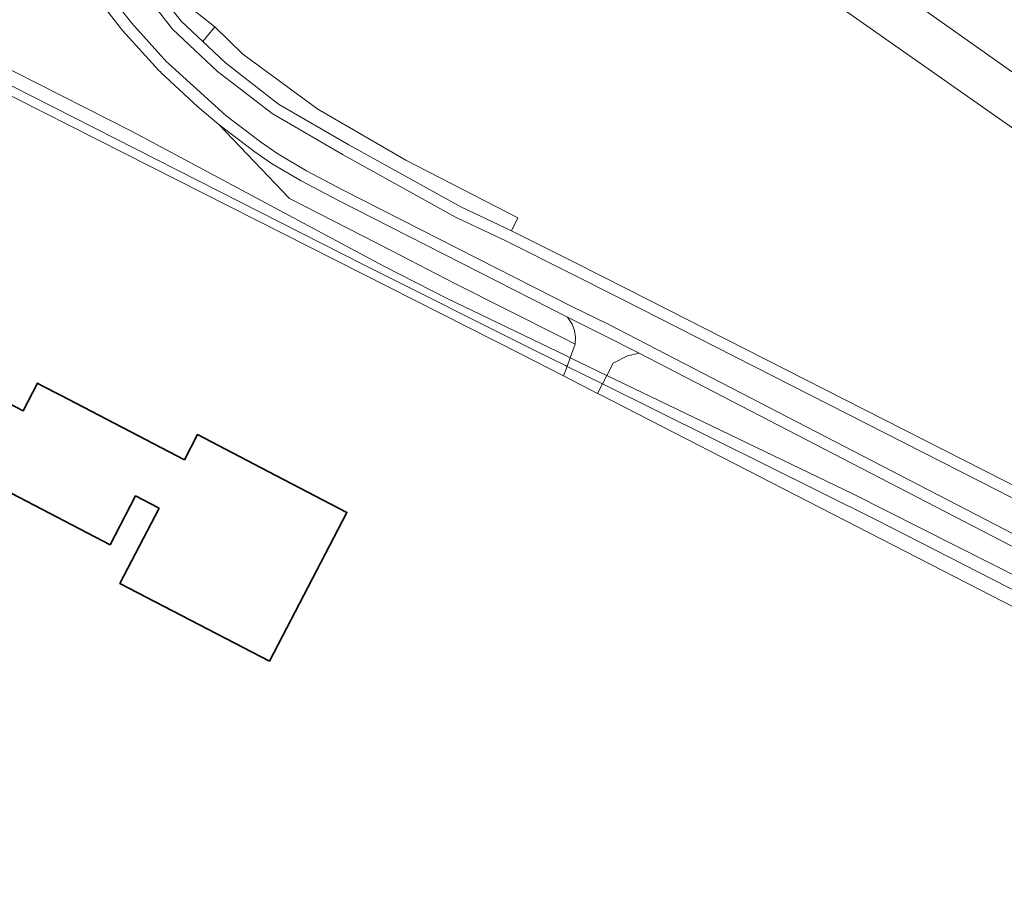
# Model space of a CAD drawing. Extents: x 152761 to 155748, y 459947 to 462743.
# Tile 18 of 256: x 153063 to 153190, y 460894 to 461007. Entities that reach past the tile are written whole.
import ezdxf

# ---------------------------------------------------------------- set-up
doc = ezdxf.new("R2010")
doc.units = 0
doc.header["$LTSCALE"] = 0.75
for name, color, linetype, lineweight in [('B-RO-GR-BEPLANTING_CULTUUR_BOSPLANTSOEN-GV', 251, 'CONTINUOUS', 18), ('B-RO-IE-TERREINAFSCHEIDING_KUNSTMATIG_HEKWERK-G', 251, 'IE-TERREINAFSCHEIDING-KUNSTMATIG', 18), ('B-RO-OG-BEBOUWING-GV', 6, 'CONTINUOUS', 35), ('B-RO-OG-TERREIN_CULTUURSCHEIDING-GV', 251, 'CONTINUOUS', 18), ('B-RO-VH-VERHARDING_ASFALT-GV', 251, 'CONTINUOUS', 18), ('B-RO-VH-VERHARDING_BETONSTRAATSTEEN-GV', 251, 'CONTINUOUS', 18), ('B-RO-VH-VERHARDING_HALFVERHARDING_GRIND-GV', 251, 'CONTINUOUS', 18)]:
    doc.layers.add(name, color=color, linetype=linetype, lineweight=lineweight)
doc.linetypes.add('IE-TERREINAFSCHEIDING-KUNSTMATIG', pattern='A,4,[82,NLCS.SHX,S=0.75,R=90,X=0,Y=0],4,-2', length=10)

msp = doc.modelspace()

# ---------------------------------------------------------------- linework, layer by layer
at = {"layer": 'B-RO-GR-BEPLANTING_CULTUUR_BOSPLANTSOEN-GV', "flags": 128}
for points in [[(153258.652, 460945.631), (153155.297, 461018.14)], [(153083.236, 461009.635), (153087.908, 461005.921), (153091.546, 461002.339), (153101.29, 460995.194), (153112.698, 460988.579), (153127.234, 460981.103), (153126.395, 460979.433), (153134.624, 460975.311), (153141.389, 460971.87), (153190.24, 460947.021), (153223.867, 460929.761)]]:
    msp.add_lwpolyline(points, dxfattribs=at)
at = {"layer": 'B-RO-IE-TERREINAFSCHEIDING_KUNSTMATIG_HEKWERK-G', "flags": 128}
for points in [[(153055.315, 461000), (153127.664, 460963.409), (153133.174, 460960.569)], [(153137.944, 460958.11), (153209.308, 460921.476)]]:
    msp.add_lwpolyline(points, dxfattribs=at)
at = {"layer": 'B-RO-OG-BEBOUWING-GV', "flags": 128}
msp.add_lwpolyline([(153061.529, 460945.285), (153074.303, 460938.633), (153077.612, 460944.986), (153080.667, 460943.396), (153075.587, 460933.639), (153094.983, 460923.54), (153105.04, 460942.853), (153094.828, 460948.17), (153085.646, 460952.951), (153083.945, 460949.685), (153067.849, 460958.066), (153065.403, 460959.34), (153064.875, 460959.615), (153063.022, 460956.056), (153044.894, 460965.495)], dxfattribs=at)
at = {"layer": 'B-RO-OG-TERREIN_CULTUURSCHEIDING-GV', "flags": 128}
for points in [[(153099.81, 461066.986), (153100.174, 461066.705), (153102.184, 461065.15), (153102.221, 461065.122), (153103.302, 461064.286), (153103.854, 461063.858), (153103.902, 461063.82), (153110.553, 461058.709), (153109.424, 461057.591), (153109.549, 461057.506), (153136.138, 461039.331), (153180.831, 461007.488), (153191.306, 461000.088), (153191.431, 461000), (153191.556, 460999.912), (153215.17, 460983.23), (153240.836, 460964.545), (153267.569, 460946.135), (153288.247, 460931.803), (153336.318, 460899.857), (153377.359, 460873.51)], [(153191.306, 461000.088), (153180.831, 461007.488), (153136.138, 461039.331), (153109.549, 461057.506), (153109.424, 461057.591), (153108.076, 461058.645), (153098.77, 461055.511), (153097.181, 461056.803), (153096.232, 461055.813), (153095.904, 461055.471), (153096.686, 461054.809), (153103.735, 461049.011), (153115.443, 461041.431), (153123.287, 461045.775), (153145.978, 461030.55), (153151.955, 461024.561), (153155.297, 461018.14), (153258.652, 460945.631)], [(153075.371, 461039.24), (153071.177, 461036.209), (153070.575, 461034.219), (153070.618, 461032.54), (153071.147, 461027.749), (153072.794, 461022.647), (153076.939, 461015.065), (153083.537, 461006.623), (153086.344, 461003.978), (153087.908, 461005.921), (153083.236, 461009.635), (153079.494, 461013.605), (153077.054, 461017.162), (153075.719, 461020.755), (153075.107, 461024.44), (153074.938, 461028.982), (153075.715, 461034.479), (153077.218, 461038.81), (153079.405, 461041.339), (153085.66, 461047.505), (153091.286, 461052.133), (153092.29, 461052.816), (153094.628, 461055.146), (153093.562, 461056.32)], [(153003.056, 461032.723), (152992.343, 461037.966), (152991.751, 461037.047), (152991.205, 461035.924), (153077.254, 460992.261), (153109.85, 460974.815), (153118.053, 460970.61), (153133.445, 460963.206), (153134.03, 460962.925), (153134.677, 460964.704), (153132.99, 460965.554), (153119.06, 460972.573)], [(153119.06, 460972.573), (153110.859, 460976.817), (153097.574, 460983.595), (153088.417, 460993.198), (153085.704, 460995.512), (153080.878, 460999.96), (153080.908, 461000), (153080.627, 461000.249), (153075.913, 461005.442), (153072.557, 461009.806), (153070.133, 461013.349), (153067.1, 461019.03), (153064.415, 461024.35), (153062.201, 461027.563)]]:
    msp.add_lwpolyline(points, dxfattribs=at)
for points in [[(152989.754, 461032.937), (152989.627, 461032.675), (152987.477, 461028.124), (152992.875, 461025.698), (152995.764, 461030.177), (153056.115, 461000.958), (153107.253, 460974.999), (153129.629, 460963.787), (153133.415, 460961.91), (153133.624, 460961.806), (153134.03, 460962.925), (153133.445, 460963.206), (153118.053, 460970.61), (153109.85, 460974.815), (153077.254, 460992.261), (152991.205, 461035.924)], [(153133.415, 460961.91), (153129.629, 460963.787), (153107.253, 460974.999), (153056.115, 461000.958), (152995.764, 461030.177), (153000, 461028.03), (153023.508, 461016.114), (153055.315, 461000), (153127.664, 460963.409), (153133.174, 460960.569), (153133.624, 460961.806)], [(153087.908, 461005.921), (153086.344, 461003.978), (153089.231, 461001.257), (153090.855, 461000), (153096.177, 460995.881), (153105.287, 460990.573), (153119.84, 460982.507), (153126.395, 460979.433), (153127.234, 460981.103), (153112.698, 460988.579), (153101.29, 460995.194), (153091.546, 461002.339)], [(153211.581, 460928.045), (153207.988, 460929.859), (153142.986, 460963.508), (153141.461, 460963.187), (153139.608, 460962.226), (153138.793, 460960.633), (153170.711, 460945.28), (153210.574, 460925.134), (153210.83, 460925.873)], [(153138.226, 460959.524), (153173.752, 460941.906), (153209.966, 460923.376), (153210.574, 460925.134), (153170.711, 460945.28), (153138.793, 460960.633)], [(153209.966, 460923.376), (153173.752, 460941.906), (153138.226, 460959.524), (153137.595, 460958.29), (153137.944, 460958.11), (153209.308, 460921.476)]]:
    msp.add_lwpolyline(points, close=True, dxfattribs=at)
at = {"layer": 'B-RO-VH-VERHARDING_ASFALT-GV', "flags": 128}
for points in [[(153236.36, 460917.209), (153212.255, 460929.385), (153208.671, 460931.195), (153139.048, 460967.235), (153134.339, 460969.556), (153104.561, 460984.711), (153099.821, 460987.206), (153096.076, 460989.413), (153093.838, 460990.959), (153089.325, 460994.392), (153081.904, 461001.122), (153081.778, 461001.234), (153081.682, 461001.318), (153077.065, 461006.405), (153073.771, 461010.687), (153071.417, 461014.128), (153068.431, 461019.721), (153065.708, 461025.117), (153062.936, 461030.517), (153060.598, 461028.902), (153059.04, 461027.826)], [(153062.201, 461027.563), (153064.415, 461024.35), (153067.1, 461019.03), (153070.133, 461013.349), (153072.557, 461009.806), (153075.913, 461005.442), (153080.627, 461000.249), (153080.908, 461000), (153080.878, 460999.96), (153085.704, 460995.512), (153088.417, 460993.198), (153092.957, 460989.744), (153095.268, 460988.148), (153099.09, 460985.895), (153103.872, 460983.379), (153133.662, 460968.221), (153138.349, 460965.852), (153142.986, 460963.508), (153207.988, 460929.859)], [(153223.177, 460928.429), (153189.557, 460945.685), (153140.713, 460970.531), (153133.952, 460973.97), (153125.741, 460978.083), (153119.157, 460981.17), (153104.546, 460989.269), (153095.337, 460994.635), (153090.061, 460998.717), (153089.935, 460998.815), (153088.255, 461000.115), (153085.315, 461002.886), (153082.425, 461005.609), (153075.682, 461014.238)], [(153075.682, 461014.238), (153082.425, 461005.609), (153085.315, 461002.886), (153088.255, 461000.115), (153089.935, 460998.815), (153090.061, 460998.717), (153095.337, 460994.635), (153104.546, 460989.269), (153119.157, 460981.17), (153125.741, 460978.083), (153133.952, 460973.97), (153140.713, 460970.531), (153189.557, 460945.685), (153223.177, 460928.429)], [(153223.867, 460929.761), (153190.24, 460947.021), (153141.389, 460971.87), (153134.624, 460975.311), (153126.395, 460979.433), (153119.84, 460982.507), (153105.287, 460990.573), (153096.177, 460995.881), (153090.855, 461000), (153089.231, 461001.257), (153086.344, 461003.978), (153083.537, 461006.623), (153076.939, 461015.065)], [(153073.771, 461010.687), (153077.065, 461006.405), (153081.682, 461001.318), (153081.778, 461001.234), (153081.904, 461001.122), (153089.325, 460994.392), (153093.838, 460990.959), (153096.076, 460989.413), (153099.821, 460987.206), (153104.561, 460984.711), (153134.339, 460969.556), (153139.048, 460967.235), (153208.671, 460931.195)]]:
    msp.add_lwpolyline(points, dxfattribs=at)
at = {"layer": 'B-RO-VH-VERHARDING_BETONSTRAATSTEEN-GV', "flags": 128}
for points in [[(153142.986, 460963.508), (153138.349, 460965.852), (153133.662, 460968.221), (153134.275, 460967.291), (153134.59, 460966.455), (153134.732, 460965.612), (153134.677, 460964.704), (153134.03, 460962.925), (153138.793, 460960.633), (153139.608, 460962.226), (153141.461, 460963.187)], [(153133.624, 460961.806), (153138.226, 460959.524), (153138.793, 460960.633), (153134.03, 460962.925)], [(153137.595, 460958.29), (153138.226, 460959.524), (153133.624, 460961.806), (153133.174, 460960.569)]]:
    msp.add_lwpolyline(points, close=True, dxfattribs=at)
at = {"layer": 'B-RO-VH-VERHARDING_HALFVERHARDING_GRIND-GV', "flags": 128}
msp.add_lwpolyline([(153110.859, 460976.817), (153119.06, 460972.573), (153132.99, 460965.554), (153134.677, 460964.704), (153134.732, 460965.612), (153134.59, 460966.455), (153134.275, 460967.291), (153133.662, 460968.221), (153103.872, 460983.379), (153099.09, 460985.895), (153095.268, 460988.148), (153092.957, 460989.744), (153088.417, 460993.198), (153097.574, 460983.595)], close=True, dxfattribs=at)

doc.saveas('drawing.dxf')
